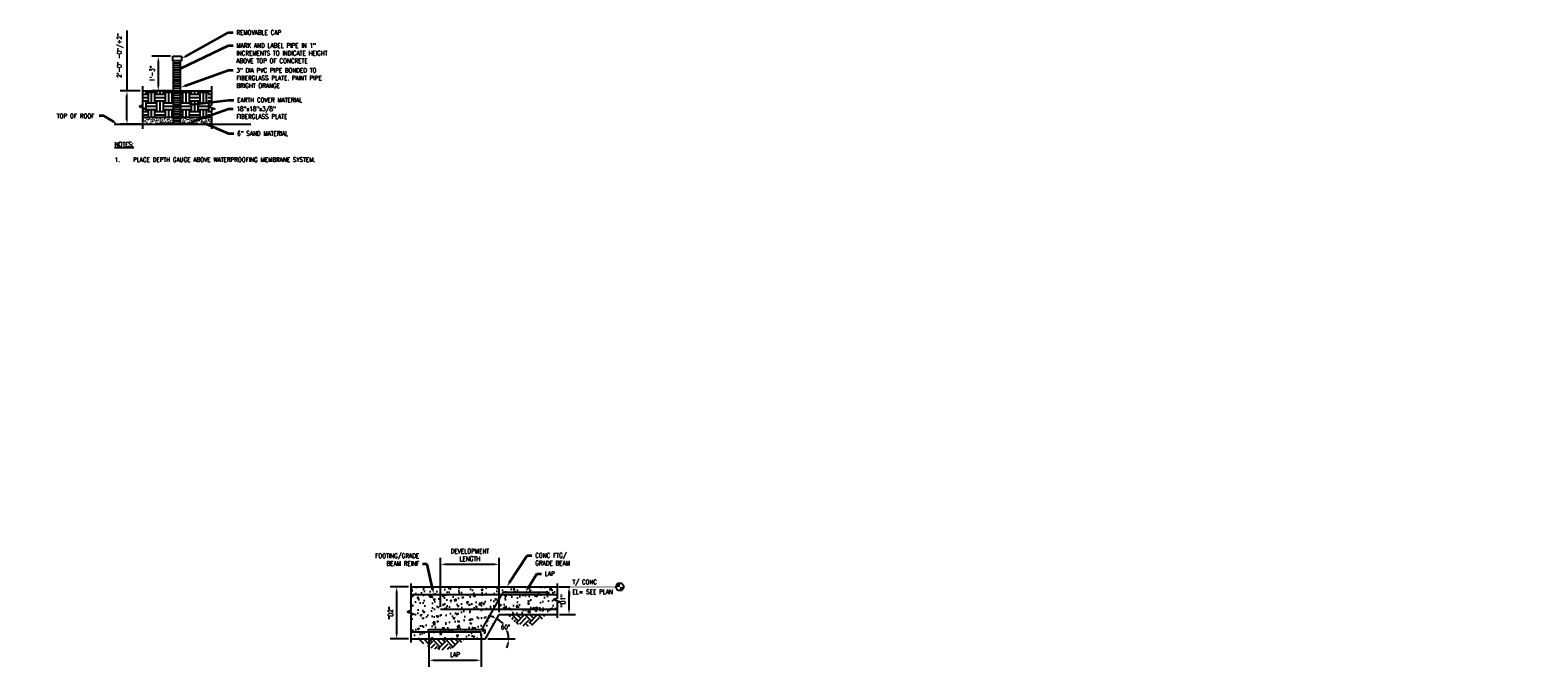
# Model space of a CAD drawing. Header units: inches. Extents: x -319 to 839, y 50 to 327.
# Tile 5 of 5: x 184 to 839, y 50 to 327. Entities that reach past the tile are written whole.
import ezdxf
from ezdxf import colors
from ezdxf.entities.mleader import LeaderData, LeaderLine
from ezdxf.math import Vec2, Vec3

# ---------------------------------------------------------------- set-up
doc = ezdxf.new("R2010")
doc.units = ezdxf.units.IN
doc.header["$MEASUREMENT"] = 0
for name, color, linetype in [('A-DETL', 3, 'Continuous'), ('A-DETL-GENF', 3, 'Continuous'), ('A-DETL-MEDM', 3, 'Continuous'), ('A-DETL-THIN', 1, 'Continuous'), ('A-DETL-WIDE', 5, 'Continuous'), ('S-ANNO-DIMS', 1, 'Continuous')]:
    doc.layers.add(name, color=color, linetype=linetype)
doc.layers.add('A-WALL-PATT', color=9, linetype='Continuous', lineweight=18, true_color=0x808080)
doc.layers.add('S-ANNO-NOTE', color=2, linetype='Continuous', lineweight=35)
doc.layers.add('S-ANNO-SYMB', color=2, linetype='Continuous', lineweight=25)
doc.styles.add('Annotative', font='romans.shx', dxfattribs={"width": 0.8, "height": 0.125})
doc.dimstyles.new('Annotative', dxfattribs={"dimscale": 0, "dimtxt": 0.125, "dimasz": 0.125, "dimexe": 0.179688, "dimexo": 0.0625, "dimgap": 0.09, "dimtad": 1, "dimdec": 3, "dimzin": 3, "dimdsep": 46, "dimlunit": 4, "dimtxsty": 'Annotative', "dimcen": 0.09, "dimclrt": 2, "dimazin": 2, "dimtfac": 1, "dimtdec": 3, "dimtmove": 1, "dimatfit": 3, "dimfxl": 1, "dimtfill": 1, "dimfrac": 2, "dimtolj": 1, "dimtzin": 0, "dimarcsym": 0})
pattern_1 = [(315, (-229.3755, 0), (5.656854, 0), [4, -4]), (315, (-228.3145, 1.061), (5.656854, 0), [4, -4]), (315, (-227.2535, 2.122), (5.656854, 0), [4, -4]), (45, (-226.5465, 2.122), (0, 5.656854), [4, -4]), (45, (-225.4855, 1.061), (0, 5.656854), [4, -4]), (45, (-224.4255, 0), (0, 5.656854), [4, -4])]

# ---------------------------------------------------------------- blocks, each defined once
blk = doc.blocks.new('*D8')
at = {"layer": 'Defpoints', "color": 0, "transparency": 16777216}
for p in [(362.3, 75.49), (387.85, 73.15)]:
    blk.add_point(p, dxfattribs=at)
at = {"layer": 'S-ANNO-DIMS', "color": 0, "lineweight": -2, "transparency": 16777216}
for p, q in [((362.3, 76.49), (362.3, 97.8)), ((364.3, 94.93), (385.85, 94.93)), ((387.85, 74.15), (387.85, 97.8))]:
    blk.add_line(p, q, dxfattribs=at)
at = {"layer": 'S-ANNO-DIMS', "color": 0, "transparency": 16777216}
for points in [[(364.3, 95.26), (364.3, 94.59), (362.3, 94.93)], [(385.85, 95.26), (385.85, 94.59), (387.85, 94.93)]]:
    blk.add_solid(points, dxfattribs=at)
at = {"layer": 'S-ANNO-DIMS', "color": 2, "lineweight": -3, "transparency": 16777216, "insert": (375.08, 99.03), "char_height": 2, "attachment_point": 5, "style": 'Annotative', "bg_fill": 3, "box_fill_scale": 1.25, "bg_fill_color": 256, "bg_fill_true_color": 13158600, "bg_fill_transparency": 0}
blk.add_mtext('\\A1;DEVELOPMENT\\PLENGTH', dxfattribs=at)
at = {"layer": 'Defpoints', "color": 0, "transparency": 16777216}
blk.add_point((387.85, 94.93), dxfattribs=at)
blk = doc.blocks.new('*D9')
at = {"layer": 'S-ANNO-DIMS', "color": 0, "lineweight": -2, "transparency": 16777216}
for p, q in [((418.14, 75.15), (418.14, 83.15)), ((413.99, 73.15), (421.01, 73.15))]:
    blk.add_line(p, q, dxfattribs=at)
at = {"layer": 'S-ANNO-DIMS', "color": 0, "transparency": 16777216}
for points in [[(417.81, 83.15), (418.47, 83.15), (418.14, 85.15)], [(417.81, 75.15), (418.47, 75.15), (418.14, 73.15)]]:
    blk.add_solid(points, dxfattribs=at)
at = {"layer": 'S-ANNO-DIMS', "color": 2, "lineweight": -3, "transparency": 16777216, "insert": (415.51, 79.15), "char_height": 2, "attachment_point": 5, "rotation": 90, "style": 'Annotative', "bg_fill": 3, "box_fill_scale": 1.25, "bg_fill_color": 256, "bg_fill_true_color": 13158600, "bg_fill_transparency": 0}
blk.add_mtext('\\A1;"D1"', dxfattribs=at)
at = {"layer": 'Defpoints', "color": 0, "transparency": 16777216}
for p in [(412.99, 85.15), (418.14, 85.15), (412.99, 73.15)]:
    blk.add_point(p, dxfattribs=at)
blk = doc.blocks.new('*D10')
at = {"layer": 'Defpoints', "color": 0, "transparency": 16777216}
for p in [(357.27, 66.6), (379.97, 65.55), (379.97, 53.27)]:
    blk.add_point(p, dxfattribs=at)
at = {"layer": 'S-ANNO-DIMS', "color": 0, "lineweight": -2, "transparency": 16777216}
for p, q in [((357.27, 65.6), (357.27, 50.4)), ((379.97, 64.55), (379.97, 50.4)), ((359.27, 53.27), (377.97, 53.27))]:
    blk.add_line(p, q, dxfattribs=at)
at = {"layer": 'S-ANNO-DIMS', "color": 0, "transparency": 16777216}
for points in [[(359.27, 53.61), (359.27, 52.94), (357.27, 53.27)], [(377.97, 53.61), (377.97, 52.94), (379.97, 53.27)]]:
    blk.add_solid(points, dxfattribs=at)
at = {"layer": 'S-ANNO-DIMS', "color": 2, "lineweight": -3, "transparency": 16777216, "insert": (368.62, 55.71), "char_height": 2, "attachment_point": 5, "style": 'Annotative', "bg_fill": 3, "box_fill_scale": 1.25, "bg_fill_color": 256, "bg_fill_true_color": 13158600, "bg_fill_transparency": 0}
blk.add_mtext('\\A1;LAP', dxfattribs=at)
blk = doc.blocks.new('*D11')
at = {"layer": 'Defpoints', "color": 0, "transparency": 16777216}
for p in [(343.31, 85.15), (349.4, 85.15), (349.4, 62.55)]:
    blk.add_point(p, dxfattribs=at)
at = {"layer": 'S-ANNO-DIMS', "color": 0, "lineweight": -2, "transparency": 16777216}
for p, q in [((348.4, 85.15), (340.44, 85.15)), ((343.31, 64.55), (343.31, 83.15)), ((348.4, 62.55), (340.44, 62.55))]:
    blk.add_line(p, q, dxfattribs=at)
at = {"layer": 'S-ANNO-DIMS', "color": 0, "transparency": 16777216}
for points in [[(342.98, 83.15), (343.65, 83.15), (343.31, 85.15)], [(342.98, 64.55), (343.65, 64.55), (343.31, 62.55)]]:
    blk.add_solid(points, dxfattribs=at)
at = {"layer": 'S-ANNO-DIMS', "color": 2, "lineweight": -3, "transparency": 16777216, "insert": (340.68, 73.85), "char_height": 2, "attachment_point": 5, "rotation": 90, "style": 'Annotative', "bg_fill": 3, "box_fill_scale": 1.25, "bg_fill_color": 256, "bg_fill_true_color": 13158600, "bg_fill_transparency": 0}
blk.add_mtext('\\A1;"D2"', dxfattribs=at)
blk = doc.blocks.new('*D18')
at = {"layer": 'Defpoints', "color": 0, "transparency": 16777216}
for p in [(387.85, 73.15), (349.4, 62.55), (381.82, 62.55), (381.82, 62.55)]:
    blk.add_point(p, dxfattribs=at)
at = {"layer": 'S-ANNO-DIMS', "color": 0, "lineweight": -2, "transparency": 16777216}
blk.add_line((382.82, 62.55), (394.76, 62.55), dxfattribs=at)
for start, end in [(71.77261, 83.17856), (0, 60.36666), (337.1881, 348.59405)]:
    blk.add_arc((381.82, 62.55), 10.06, start, end, dxfattribs=at)
at = {"layer": 'S-ANNO-DIMS', "color": 0, "transparency": 16777216}
for points in [[(385.11, 72.41), (384.84, 71.8), (386.8, 71.29)], [(391.36, 60.59), (392.02, 60.52), (391.89, 62.55)]]:
    blk.add_solid(points, dxfattribs=at)
at = {"layer": 'S-ANNO-DIMS', "color": 2, "lineweight": -3, "transparency": 16777216, "insert": (390.52, 67.61), "char_height": 2, "attachment_point": 5, "style": 'Annotative', "bg_fill": 3, "box_fill_scale": 1.25, "bg_fill_color": 256, "bg_fill_true_color": 13158600, "bg_fill_transparency": 0}
blk.add_mtext('\\A1;60°', dxfattribs=at)
at = {"layer": 'Defpoints', "color": 0, "transparency": 16777216}
blk.add_point((391.27, 66.01), dxfattribs=at)
blk = doc.blocks.new('*D19')
at = {"layer": 'Defpoints', "color": 0, "transparency": 16777216}
for p in [(246.11, 315.54), (239.83, 300.54), (246.49, 300.54)]:
    blk.add_point(p, dxfattribs=at)
at = {"layer": 'S-ANNO-DIMS', "color": 0, "lineweight": -2, "transparency": 16777216}
for p, q in [((245.11, 315.54), (236.95, 315.54)), ((239.83, 313.54), (239.83, 302.54)), ((245.49, 300.54), (236.95, 300.54))]:
    blk.add_line(p, q, dxfattribs=at)
at = {"layer": 'S-ANNO-DIMS', "color": 0, "transparency": 16777216}
for points in [[(239.49, 313.54), (240.16, 313.54), (239.83, 315.54)], [(239.49, 302.54), (240.16, 302.54), (239.83, 300.54)]]:
    blk.add_solid(points, dxfattribs=at)
at = {"layer": 'S-ANNO-DIMS', "color": 2, "lineweight": -3, "transparency": 16777216, "insert": (237.2, 308.04), "char_height": 2, "attachment_point": 5, "rotation": 90, "style": 'Annotative', "bg_fill": 3, "box_fill_scale": 1.25, "bg_fill_color": 256, "bg_fill_true_color": 13158600, "bg_fill_transparency": 0}
blk.add_mtext('\\A1;1\'-3"', dxfattribs=at)
blk = doc.blocks.new('*D20')
at = {"layer": 'Defpoints', "color": 0, "transparency": 16777216}
for p in [(226.2, 300.54), (232.99, 300.54), (232.99, 286.01)]:
    blk.add_point(p, dxfattribs=at)
at = {"layer": 'S-ANNO-DIMS', "color": 0, "lineweight": -2, "transparency": 16777216}
for p, q in [((226.2, 326.79), (226.2, 300.54)), ((231.99, 300.54), (223.32, 300.54)), ((226.2, 288.01), (226.2, 298.54)), ((231.99, 286.01), (223.32, 286.01))]:
    blk.add_line(p, q, dxfattribs=at)
at = {"layer": 'S-ANNO-DIMS', "color": 0, "transparency": 16777216}
for points in [[(225.86, 298.54), (226.53, 298.54), (226.2, 300.54)], [(225.86, 288.01), (226.53, 288.01), (226.2, 286.01)]]:
    blk.add_solid(points, dxfattribs=at)
at = {"layer": 'S-ANNO-DIMS', "color": 2, "lineweight": -3, "transparency": 16777216, "insert": (223.23, 315.9), "char_height": 2, "attachment_point": 5, "rotation": 90, "style": 'Annotative', "bg_fill": 3, "box_fill_scale": 1.25, "bg_fill_color": 256, "bg_fill_true_color": 13158600, "bg_fill_transparency": 0}
blk.add_mtext('\\A1;2\'-0" -0"/+2"', dxfattribs=at)
blk = doc.blocks.new('Level Circle AEC')
at = {"layer": 'S-ANNO-SYMB', "lineweight": -3}
h = blk.add_hatch(color=256, dxfattribs=at)
edge = h.paths.add_edge_path()
edge.add_line((373.7, 0), (367.7, 0))
edge.add_arc((373.7, 0), 6, 90, 180, ccw=False)
edge.add_line((373.7, 6), (373.7, 0))
h = blk.add_hatch(color=256, dxfattribs=at)
edge = h.paths.add_edge_path()
edge.add_line((373.7, -6), (373.7, 0))
edge.add_line((373.7, 0), (379.7, 0))
edge.add_arc((373.7, 0), 6, 270, 360, ccw=False)
blk.add_circle((373.7, 0), 6, dxfattribs=at)
blk = doc.blocks.new('032100_ReinforcementBar-Section - _ 5-702368-CONSTRUCTION JOINT DETAIL')
at = {"layer": 'A-DETL-GENF'}
blk.add_hatch(color=256, dxfattribs=at).paths.add_polyline_path([(-0.07, -0.3), (0.07, -0.3), (0.19, -0.24), (0.28, -0.14), (0.31, 0), (0.28, 0.14), (0.19, 0.24), (0.07, 0.3), (-0.07, 0.3), (-0.19, 0.24), (-0.28, 0.14), (-0.31, 0), (-0.28, -0.14), (-0.19, -0.24)])
for start, end in [(360, 180), (180, 360)]:
    blk.add_arc((0, 0), 0.313, start, end, dxfattribs=at)

msp = doc.modelspace()

# ---------------------------------------------------------------- hatches: boundary and pattern name
at = {"layer": 'A-WALL-PATT', "lineweight": -3}
h = msp.add_hatch(dxfattribs=at)
h.set_pattern_fill('EARTH', color=8, scale=15, style=0)
h.set_pattern_definition([(0, (-12.4744, 0), (3.75, 3.75), [3.75, -3.75]), (0, (-12.4744, 1.4062), (3.75, 3.75), [3.75, -3.75]), (0, (-12.4744, 2.8125), (3.75, 3.75), [3.75, -3.75]), (90, (-12.0057, 3.2812), (-3.75, 3.75), [3.75, -3.75]), (90, (-10.5994, 3.2812), (-3.75, 3.75), [3.75, -3.75]), (90, (-9.193, 3.2812), (-3.75, 3.75), [3.75, -3.75])])
h.paths.add_polyline_path([(249.4868, 300.5414), (249.4868, 289.0119), (262.9868, 289.0119), (262.9868, 292.2766), (264.3605, 292.7766), (261.613, 293.7766), (262.9868, 294.2766), (262.9868, 300.5414)])
h.paths.add_polyline_path([(246.4868, 289.0119), (246.4868, 300.5414), (232.9868, 300.5414), (232.9868, 294.2766), (231.613, 293.7766), (234.3605, 292.7766), (232.9868, 292.2766), (232.9868, 289.0119)])
h = msp.add_hatch(dxfattribs=at)
h.set_pattern_fill('FP_2', color=8, style=0, pattern_type=2)
h.set_pattern_definition([(0, (129.6847, 0), (2.56, 0.64), [0.2112, -1.709, 0.2112, -1.709, -10.24]), (0, (129.6847, 0), (2.56, 0.64), [-3.84, 0.2112, -3.629, 0.2112, -1.709, -4.48]), (0, (129.6847, 0), (2.56, 0.64), [-9.6, 0.2112, -1.069, 0.2112, -2.989]), (120, (130.6447, 0.32), (-1.8342563, 1.897025), [0.2112, -1.709, 0.2112, -1.709, -10.24]), (120, (130.6447, 0.32), (-1.8342563, 1.897025), [-3.84, 0.2112, -3.629, 0.2112, -1.709, -4.48]), (120, (130.6447, 0.32), (-1.8342563, 1.897025), [-9.6, 0.2112, -1.069, 0.2112, -2.989]), (240, (130.9647, 1.6), (-0.7257437, -2.537025), [0.2112, -1.709, 0.2112, -1.709, -10.24]), (240, (130.9647, 1.6), (-0.7257437, -2.537025), [-3.84, 0.2112, -3.629, 0.2112, -1.709, -4.48]), (240, (130.9647, 1.6), (-0.7257437, -2.537025), [-9.6, 0.2112, -1.069, 0.2112, -2.989])])
h.paths.add_polyline_path([(252.4251, 286.3869), (253.8176, 287.8607), (254.2203, 287.3294)])
h.paths.add_polyline_path([(256.9868, 286.0119), (262.9868, 286.0119), (262.9868, 289.0119), (249.4868, 289.0119), (249.4868, 286.3869), (256.9868, 286.3869)])
h.paths.add_polyline_path([(232.9868, 286.0119), (238.9868, 286.0119), (238.9868, 286.3869), (246.4868, 286.3869), (246.4868, 289.0119), (232.9868, 289.0119)])
h = msp.add_hatch(dxfattribs=at)
h.set_pattern_fill('AR-CONC', color=256)
h.paths.add_polyline_path([(412.9898, 85.1487), (349.3975, 85.1487), (349.3975, 81.8471), (412.9898, 81.8471)])
h.paths.add_polyline_path([(414.3635, 78.6487), (411.616, 79.6487), (412.9898, 80.1487), (412.9898, 81.8471), (349.3975, 81.8471), (349.3975, 74.8473), (348.0238, 74.3473), (350.7712, 73.3473), (349.3975, 72.8473), (349.3975, 62.5459), (381.8231, 62.5459), (387.8544, 73.1487), (412.9898, 73.1487), (412.9898, 78.1487)])
h = msp.add_hatch(dxfattribs=at)
h.set_pattern_fill('FP_1', color=8, style=0, pattern_type=2)
h.set_pattern_definition(pattern_1)
h.paths.add_polyline_path([(399.8539, 68.0893), (400.8487, 68.1462), (401.8309, 68.3138), (402.7877, 68.5921), (403.7074, 68.9756), (404.5774, 69.4612), (405.3877, 70.0411), (406.1268, 70.7094), (406.7865, 71.4561), (407.3537, 72.2677), (407.8326, 73.1487), (391.8752, 73.1487), (392.3542, 72.2677), (392.9213, 71.4561), (393.5811, 70.7094), (394.3201, 70.0411), (395.1304, 69.4612), (396.0005, 68.9756), (396.9201, 68.5921), (397.8769, 68.3138), (398.8591, 68.1462)])
h = msp.add_hatch(dxfattribs=at)
h.set_pattern_fill('FP_1', color=8, style=0, pattern_type=2)
h.set_pattern_definition(pattern_1)
h.paths.add_polyline_path([(362.9059, 57.8325), (364.1727, 57.8941), (365.4274, 58.0802), (366.658, 58.3871), (367.8525, 58.8136), (369, 59.3541), (370.0886, 60.0049), (371.109, 60.7583), (372.046, 61.6042), (372.9046, 62.5459), (352.9072, 62.5459), (353.7657, 61.6042), (354.7027, 60.7583), (355.7231, 60.0049), (356.8118, 59.3541), (357.9592, 58.8136), (359.1537, 58.3871), (360.3843, 58.0802), (361.639, 57.8941)])

# ---------------------------------------------------------------- linework, layer by layer
at = {"layer": 'A-DETL', "lineweight": -3}
for p, q in [((349.3975, 81.8471), (413.0383, 81.8471)), ((380.6071, 67.107), (389.2343, 82.2731)), ((390.1035, 82.7786), (408.2995, 82.7786)), ((362.3003, 75.494), (412.9898, 75.494)), ((349.3975, 65.5459), (379.969, 65.5459)), ((357.2692, 66.6014), (379.7378, 66.6014))]:
    msp.add_line(p, q, dxfattribs=at)
for centre, start, end in [((390.1035, 81.7786), 90, 150.3666589), ((379.7378, 67.6014), 270, 330.3666589)]:
    msp.add_arc(centre, 1, start, end, dxfattribs=at)
at = {"layer": 'A-DETL-MEDM', "lineweight": -3}
for p, q in [((246.1118, 313.5414), (246.1118, 315.5414)), ((246.1118, 315.5414), (249.8618, 315.5414)), ((249.8618, 315.5414), (249.8618, 313.5414)), ((249.8618, 313.5414), (246.1118, 313.5414)), ((246.4868, 286.3869), (246.4868, 313.5414)), ((249.4868, 312.5414), (246.4868, 312.5414)), ((249.4868, 311.5414), (246.4868, 311.5414)), ((249.4868, 310.5414), (246.4868, 310.5414)), ((249.4868, 309.5414), (246.4868, 309.5414)), ((249.4868, 308.5414), (246.4868, 308.5414)), ((249.4868, 286.3869), (249.4868, 313.5414)), ((249.4868, 307.5414), (246.4868, 307.5414)), ((249.4868, 306.5414), (246.4868, 306.5414)), ((249.4868, 305.5414), (246.4868, 305.5414)), ((249.4868, 304.5414), (246.4868, 304.5414)), ((249.4868, 303.5414), (246.4868, 303.5414)), ((249.4868, 302.5414), (246.4868, 302.5414)), ((249.4868, 301.5414), (246.4868, 301.5414)), ((232.9868, 300.5414), (262.9868, 300.5414)), ((249.4868, 299.5414), (246.4868, 299.5414)), ((249.4868, 298.5414), (246.4868, 298.5414)), ((249.4868, 296.3869), (246.4868, 296.3869)), ((249.4868, 295.3869), (246.4868, 295.3869)), ((246.4868, 289.0119), (232.9868, 289.0119)), ((249.4868, 294.3869), (246.4868, 294.3869)), ((249.4868, 293.3869), (246.4868, 293.3869)), ((249.4868, 292.3869), (246.4868, 292.3869)), ((249.4868, 291.3869), (246.4868, 291.3869)), ((249.4868, 290.3869), (246.4868, 290.3869)), ((249.4868, 289.3869), (246.4868, 289.3869)), ((262.9868, 289.0119), (246.4868, 289.0119)), ((249.4868, 288.3869), (246.4868, 288.3869)), ((220.7001, 286.0119), (279.9418, 286.0119)), ((238.9868, 286.3869), (256.9868, 286.3869)), ((249.4868, 287.3869), (246.4868, 287.3869)), ((249.4868, 286.3869), (246.4868, 286.3869))]:
    msp.add_line(p, q, dxfattribs=at)
at = {"layer": 'A-DETL-THIN', "lineweight": -3}
for p, q in [((232.9868, 289.0119), (232.9868, 286.0119)), ((232.9868, 286.0119), (238.9868, 286.0119)), ((238.9868, 286.0119), (238.9868, 286.3869)), ((256.9868, 286.3869), (256.9868, 286.0119)), ((256.9868, 286.0119), (262.9868, 286.0119))]:
    msp.add_line(p, q, dxfattribs=at)
msp.add_lwpolyline([(262.9868, 302.5414), (262.9868, 294.2766), (261.613, 293.7766), (264.3605, 292.7766), (262.9868, 292.2766), (262.9868, 284.0119)], dxfattribs=at)
at = {"layer": 'A-DETL-WIDE', "lineweight": -3}
for p, q in [((349.3975, 85.1487), (412.9898, 85.1487)), ((381.8231, 62.5459), (387.8544, 73.1487)), ((387.8544, 73.1487), (412.9898, 73.1487)), ((349.3975, 62.5459), (381.8231, 62.5459))]:
    msp.add_line(p, q, dxfattribs=at)
at = {"layer": 'S-ANNO-SYMB', "lineweight": -3}
msp.add_line((413.7087, 85.1487), (438.5646, 85.1487), dxfattribs=at)

# ---------------------------------------------------------------- block references
at = {"layer": 'A-DETL-GENF', "lineweight": -3}
msp.add_blockref('032100_ReinforcementBar-Section - _ 5-702368-CONSTRUCTION JOINT DETAIL', (404.1012, 81.3881), dxfattribs=at)
at = {"layer": 'A-DETL-GENF', "lineweight": -3, "xscale": -1, "rotation": 180}
msp.add_blockref('032100_ReinforcementBar-Section - _ 5-702368-CONSTRUCTION JOINT DETAIL', (404.1012, 75.953), dxfattribs=at)

# ---------------------------------------------------------------- texts
at = {"layer": 'S-ANNO-NOTE', "lineweight": -3, "insert": (220.8271, 278.3304), "char_height": 2, "width": 89.068251, "attachment_point": 1, "style": 'Annotative'}
msp.add_mtext('{\\LNOTES:\\P\\P\\pxi-2,l2;}1.^IPLACE DEPTH GAUGE ABOVE WATERPROOFING MEMBRANE SYSTEM.', dxfattribs=at)
at = {"layer": 'S-ANNO-NOTE', "lineweight": -3, "char_height": 2, "attachment_point": 5, "line_spacing_factor": 0.981704, "style": 'Annotative', "bg_fill": 2}
for s, insert, width in [('\\pxqc,t3.2,6.4,9.6,12.8,16,19.2,22.4,25.6,28.8,32,35.2,38.4,41.6,44.8,48,51.2,54.4,57.6,60.8,64,67.2,70.4,73.6,76.8,80,83.2,86.4,89.6,92.8,96,99.2,102.4;{\\LKEYED CONSTRUCTION JOINT (KCJ)}', (75.8951, 225.4204), 750.923389), ('\\pxqc,t3.2,6.4,9.6,12.8,16,19.2,22.4,25.6,28.8,32,35.2,38.4,41.6,44.8,48,51.2,54.4,57.6,60.8,64,67.2,70.4,73.6,76.8,80,83.2,86.4,89.6,92.8,96,99.2,102.4;{\\LROUGHENED CONSTRUCTION JOINT (CJ)}', (75.8976, 185.0851), 788.058306)]:
    msp.add_mtext(s, dxfattribs=dict(at, insert=insert, width=width))

# ---------------------------------------------------------------- leaders
at = {"layer": 'S-ANNO-NOTE', "lineweight": -3}
ml = msp.add_multileader_mtext('Standard', dxfattribs=at)
ml.set_content('REMOVABLE CAP', color=256, style='Annotative')
ml.set_leader_properties(color=1, linetype='ByLayer', lineweight=-1)
ml.build(insert=Vec2(0, 0))
ml.multileader.update_dxf_attribs({"text_right_attachment_type": 3, "dogleg_length": 0.125, "arrow_head_size": 2, "scale": 16})
ctx = ml.context
ctx.base_point, ctx.scale, ctx.char_height, ctx.arrow_head_size, ctx.landing_gap_size, ctx.plane_origin = Vec3(272.2919, 325.8718), 16, 2, 2, 1.44, Vec3(257.7744, 321.8748)
ctx.right_attachment = 3
notes = []
notes.append((ctx, [(0, (1, 1, 0), (270.2919, 325.8718), (1, 0), 2, [(0, [(249.8618, 314.5414)], 0, [])])]))
ctx.mtext.insert, ctx.mtext.flow_direction = Vec3(273.7319, 326.8718), 5
ml = msp.add_multileader_mtext('Standard', dxfattribs=at)
ml.set_content('EARTH COVER MATERIAL', color=256, style='Annotative')
ml.set_leader_properties(color=1, linetype='ByLayer', lineweight=-1)
ml.build(insert=Vec2(0, 0))
ml.multileader.update_dxf_attribs({"text_right_attachment_type": 3, "dogleg_length": 0.36, "arrow_head_size": 2, "scale": 16})
ctx = ml.context
ctx.base_point, ctx.scale, ctx.char_height, ctx.arrow_head_size, ctx.landing_gap_size, ctx.plane_origin = Vec3(272.6204, 296.5625), 16, 2, 2, 1.44, Vec3(266.3476, 296.5625)
ctx.right_attachment = 3
notes.append((ctx, [(0, (1, 1, 0), (270.2919, 296.5625), (1, 0), 2.3285, [(0, [(252.4128, 294.4071)], 0, [])])]))
ctx.mtext.insert, ctx.mtext.flow_direction = Vec3(274.0604, 297.5625), 5
ml = msp.add_multileader_mtext('Standard', dxfattribs=at)
ml.set_content('18"x18"x3/8"\\PFIBERGLASS PLATE', color=256, style='Annotative')
ml.set_leader_properties(color=1, linetype='ByLayer', lineweight=-1)
ml.build(insert=Vec2(0, 0))
ml.multileader.update_dxf_attribs({"text_right_attachment_type": 3, "dogleg_length": 0.125, "arrow_head_size": 2, "scale": 16})
ctx = ml.context
ctx.base_point, ctx.scale, ctx.char_height, ctx.arrow_head_size, ctx.landing_gap_size, ctx.plane_origin = Vec3(272.2919, 292.719), 16, 2, 2, 1.44, Vec3(257.7744, 293.2673)
ctx.right_attachment = 3
notes.append((ctx, [(0, (1, 1, 0), (270.2919, 292.719), (1, 0), 2, [(0, [(252.4251, 286.3869)], 0, [])])]))
ctx.mtext.insert, ctx.mtext.flow_direction = Vec3(273.7319, 293.719), 5
ml = msp.add_multileader_mtext('Standard', dxfattribs=at)
ml.set_content('6" SAND MATERIAL', color=256, style='Annotative')
ml.set_leader_properties(color=1, linetype='ByLayer', lineweight=-1)
ml.build(insert=Vec2(0, 0))
ml.multileader.update_dxf_attribs({"text_right_attachment_type": 3, "dogleg_length": 0.36, "arrow_head_size": 2, "scale": 16})
ctx = ml.context
ctx.base_point, ctx.scale, ctx.char_height, ctx.arrow_head_size, ctx.landing_gap_size, ctx.plane_origin = Vec3(272.6204, 282.0602), 16, 2, 2, 1.44, Vec3(266.3476, 281.8763)
ctx.right_attachment = 3
notes.append((ctx, [(0, (1, 1, 0), (270.2919, 282.0602), (1, 0), 2.3285, [(0, [(258.1085, 287.3612)], 0, [])])]))
ctx.mtext.insert, ctx.mtext.flow_direction = Vec3(274.0604, 283.0602), 5
for ctx, leaders in notes:
    for number, flags, end, landing, length, lines in leaders:
        leader = LeaderData()
        leader.index, (leader.has_last_leader_line, leader.has_dogleg_vector, leader.attachment_direction) = number, flags
        leader.last_leader_point, leader.dogleg_vector, leader.dogleg_length = Vec3(end), Vec3(landing), length
        for number, points, colour, breaks in lines:
            line = LeaderLine()
            line.index, line.vertices, line.color, line.breaks = number, Vec3.list(points), colors.encode_raw_color(colour), breaks
            leader.lines.append(line)
        ctx.leaders.append(leader)

# ---------------------------------------------------------------- next in the draw order: texts
at = {"layer": 'S-ANNO-NOTE', "lineweight": -3, "insert": (419.6212, 88.2486), "char_height": 2, "width": 250.114016, "attachment_point": 1, "line_spacing_factor": 0.981704, "style": 'Annotative', "bg_fill": 2}
msp.add_mtext('\\pxt3.2,6.4,9.6,12.8,16,19.2,22.4,25.6,28.8,32,35.2,38.4,41.6,44.8,48,51.2,54.4,57.6,60.8,64,67.2,70.4,73.6,76.8,80,83.2,86.4,89.6,92.8,96,99.2,102.4;{T/ CONC}', dxfattribs=at)

# ---------------------------------------------------------------- next in the draw order: dimensions: what is measured, and where the dimension line sits
at = {"layer": 'S-ANNO-DIMS', "lineweight": -3}
dim = msp.add_linear_dim(base=(239.8282, 300.5414), p1=(246.1118, 315.5414), p2=(246.4868, 300.5414), angle=90, dimstyle='Annotative', override={"dimpost": '\\X'}, dxfattribs=at)
dim.commit()
dim.dimension.update_dxf_attribs({"geometry": '*D19', "text_midpoint": (237.1977, 308.0414)})
for base, p1, p2, text, picture, middle in [((387.8544, 94.9267), (362.3003, 75.494), (387.8544, 73.1487), 'DEVELOPMENT\\PLENGTH', '*D8', (375.0774, 99.0334)), ((379.969, 53.2723), (357.2692, 66.6014), (379.969, 65.5459), 'LAP', '*D10', (368.6191, 55.7123))]:
    dim = msp.add_linear_dim(base=base, p1=p1, p2=p2, text=text, dimstyle='Annotative', override={"dimpost": '\\X'}, dxfattribs=at)
    dim.commit()
    dim.dimension.update_dxf_attribs({"geometry": picture, "text_midpoint": middle})
dim = msp.add_linear_dim(base=(343.3141, 85.1487), p1=(349.3975, 62.5459), p2=(349.3975, 85.1487), angle=90, text='"D2"', dimstyle='Annotative', override={"dimpost": '\\X'}, dxfattribs=at)
dim.commit()
dim.dimension.update_dxf_attribs({"geometry": '*D11', "text_midpoint": (340.6837, 73.8473)})

# ---------------------------------------------------------------- next in the draw order: leaders
at = {"layer": 'S-ANNO-NOTE', "lineweight": -3}
ml = msp.add_multileader_mtext('Standard', dxfattribs=at)
ml.set_content('SOIL WHERE APPLICABLE', color=256, style='Annotative')
ml.set_leader_properties(color=1, linetype='ByLayer', lineweight=-1)
ml.build(insert=Vec2(0, 0))
ml.multileader.update_dxf_attribs({"text_right_attachment_type": 3, "dogleg_length": 0.125, "arrow_head_size": 2, "scale": 16})
ctx = ml.context
ctx.base_point, ctx.scale, ctx.char_height, ctx.arrow_head_size, ctx.landing_gap_size, ctx.plane_origin = Vec3(109.2365, 231.1655), 16, 2, 2, 1.44, Vec3(95.443, 231.4069)
ctx.right_attachment = 3
notes = []
notes.append((ctx, [(0, (1, 1, 0), (107.2365, 231.1655), (1, 0), 2, [(1, [(102.6902, 238.0203)], 0, [])])]))
ctx.mtext.insert, ctx.mtext.width, ctx.mtext.flow_direction = Vec3(110.6765, 232.1655), 14.748482, 5
for ctx, leaders in notes:
    for number, flags, end, landing, length, lines in leaders:
        leader = LeaderData()
        leader.index, (leader.has_last_leader_line, leader.has_dogleg_vector, leader.attachment_direction) = number, flags
        leader.last_leader_point, leader.dogleg_vector, leader.dogleg_length = Vec3(end), Vec3(landing), length
        for number, points, colour, breaks in lines:
            line = LeaderLine()
            line.index, line.vertices, line.color, line.breaks = number, Vec3.list(points), colors.encode_raw_color(colour), breaks
            leader.lines.append(line)
        ctx.leaders.append(leader)

# ---------------------------------------------------------------- next in the draw order: linework, layer by layer
at = {"layer": 'A-DETL-MEDM', "lineweight": -3}
msp.add_line((249.4868, 297.3869), (246.4868, 297.3869), dxfattribs=at)

# ---------------------------------------------------------------- next in the draw order: block references
at = {"layer": 'A-DETL-GENF', "lineweight": -3}
for p in [(350.1012, 81.3881), (363.6012, 81.3881), (377.1012, 81.3881), (390.6012, 81.3881)]:
    msp.add_blockref('032100_ReinforcementBar-Section - _ 5-702368-CONSTRUCTION JOINT DETAIL', p, dxfattribs=at)

# ---------------------------------------------------------------- next in the draw order: texts
at = {"layer": 'S-ANNO-NOTE', "lineweight": -3, "insert": (419.6212, 83.9735), "char_height": 2, "width": 418.146772, "attachment_point": 1, "line_spacing_factor": 0.981704, "style": 'Annotative', "bg_fill": 2}
msp.add_mtext('\\pxt3.2,6.4,9.6,12.8,16,19.2,22.4,25.6,28.8,32,35.2,38.4,41.6,44.8,48,51.2,54.4,57.6,60.8,64,67.2,70.4,73.6,76.8,80,83.2,86.4,89.6,92.8,96,99.2,102.4;{EL= SEE PLAN}', dxfattribs=at)

# ---------------------------------------------------------------- next in the draw order: dimensions: what is measured, and where the dimension line sits
at = {"layer": 'S-ANNO-DIMS', "lineweight": -3}
dim = msp.add_linear_dim(base=(226.1952, 300.5414), p1=(232.9868, 286.0119), p2=(232.9868, 300.5414), angle=90, text='2\'-0" -0"/+2"', dimstyle='Annotative', override={"dimpost": '\\X'}, dxfattribs=at)
dim.commit()
dim.dimension.update_dxf_attribs({"geometry": '*D20', "text_midpoint": (226.1952, 315.9042), "dimtype": 160})
dim = msp.add_angular_dim_2l(base=(391.2721, 66.0079), line1=((381.8231, 62.5459), (387.8544, 73.1487)), line2=((349.3975, 62.5459), (381.8231, 62.5459)), text='60°', dimstyle='Annotative', override={"dimpost": '\\X'}, dxfattribs=at)
dim.commit()
dim.dimension.update_dxf_attribs({"geometry": '*D18', "text_midpoint": (390.522, 67.6054), "dimtype": 162})

# ---------------------------------------------------------------- next in the draw order: leaders
at = {"layer": 'S-ANNO-NOTE', "lineweight": -3}
ml = msp.add_multileader_mtext('Standard', dxfattribs=at)
ml.set_content('MARK AND LABEL PIPE IN 1" \\PINCREMENTS TO INDICATE HEIGHT\\PABOVE TOP OF CONCRETE', color=256, style='Annotative')
ml.set_leader_properties(color=1, linetype='ByLayer', lineweight=-1)
ml.build(insert=Vec2(0, 0))
ml.multileader.update_dxf_attribs({"text_right_attachment_type": 3, "dogleg_length": 0.125, "arrow_head_size": 2, "scale": 16})
ctx = ml.context
ctx.base_point, ctx.scale, ctx.char_height, ctx.arrow_head_size, ctx.landing_gap_size, ctx.plane_origin = Vec3(272.2919, 320.2369), 16, 2, 2, 1.44, Vec3(257.7744, 317.1019)
ctx.right_attachment = 3
notes = []
notes.append((ctx, [(0, (1, 1, 0), (270.2919, 320.2369), (1, 0), 2, [(0, [(247.9868, 309.5414)], 0, [])])]))
ctx.mtext.insert, ctx.mtext.flow_direction = Vec3(273.7319, 321.2369), 5
ml = msp.add_multileader_mtext('Standard', dxfattribs=at)
ml.set_content('3" DIA PVC PIPE BONDED TO \\PFIBERGLASS PLATE. PAINT PIPE \\PBRIGHT ORANGE', color=256, style='Annotative')
ml.set_leader_properties(color=1, linetype='ByLayer', lineweight=-1)
ml.build(insert=Vec2(0, 0))
ml.multileader.update_dxf_attribs({"text_right_attachment_type": 3, "dogleg_length": 0.125, "arrow_head_size": 2, "scale": 16})
ctx = ml.context
ctx.base_point, ctx.scale, ctx.char_height, ctx.arrow_head_size, ctx.landing_gap_size, ctx.plane_origin = Vec3(272.2919, 309.4568), 16, 2, 2, 1.44, Vec3(257.7744, 305.1329)
ctx.right_attachment = 3
notes.append((ctx, [(0, (1, 1, 0), (270.2919, 309.4568), (1, 0), 2, [(0, [(249.4868, 302.0039)], 0, [])])]))
ctx.mtext.insert, ctx.mtext.flow_direction = Vec3(273.7319, 310.4568), 5
ml = msp.add_multileader_mtext('Standard', dxfattribs=at)
ml.set_content('FOOTING/GRADE\\PBEAM REINF', color=256, style='Annotative')
ml.set_leader_properties(color=1, linetype='ByLayer', lineweight=-1)
ml.build(insert=Vec2(0, 0))
ml.multileader.update_dxf_attribs({"text_right_attachment_type": 3, "dogleg_length": 0.125, "arrow_head_size": 2, "scale": 16})
ctx = ml.context
ctx.base_point, ctx.scale, ctx.char_height, ctx.arrow_head_size, ctx.landing_gap_size, ctx.plane_origin = Vec3(332.9936, 98.641), 16, 2, 2, 1.44, Vec3(326.3957, 95.9828)
ctx.right_attachment, ctx.text_align_type = 3, 2
notes.append((ctx, [(1, (1, 1, 0), (356.5403, 94.9267), (-1, 0), 2, [(0, [(359.4624, 81.8471)], 0, [])])]))
ctx.mtext.insert, ctx.mtext.alignment, ctx.mtext.flow_direction = Vec3(353.1003, 99.641), 3, 5
for ctx, leaders in notes:
    for number, flags, end, landing, length, lines in leaders:
        leader = LeaderData()
        leader.index, (leader.has_last_leader_line, leader.has_dogleg_vector, leader.attachment_direction) = number, flags
        leader.last_leader_point, leader.dogleg_vector, leader.dogleg_length = Vec3(end), Vec3(landing), length
        for number, points, colour, breaks in lines:
            line = LeaderLine()
            line.index, line.vertices, line.color, line.breaks = number, Vec3.list(points), colors.encode_raw_color(colour), breaks
            leader.lines.append(line)
        ctx.leaders.append(leader)

# ---------------------------------------------------------------- next in the draw order: linework, layer by layer
at = {"layer": 'A-DETL-THIN', "lineweight": -3}
for points in [[(232.9868, 302.5414), (232.9868, 294.2766), (231.613, 293.7766), (234.3605, 292.7766), (232.9868, 292.2766), (232.9868, 284.0119)], [(349.3975, 86.6487), (349.3975, 74.8473), (348.0238, 74.3473), (350.7712, 73.3473), (349.3975, 72.8473), (349.3975, 61.0459)]]:
    msp.add_lwpolyline(points, dxfattribs=at)

# ---------------------------------------------------------------- next in the draw order: block references
at = {"layer": 'A-DETL-GENF', "lineweight": -3, "xscale": -1, "rotation": 180}
for p in [(390.6012, 75.953), (350.1012, 66.0627), (363.6012, 67.0605), (377.1012, 67.0605)]:
    msp.add_blockref('032100_ReinforcementBar-Section - _ 5-702368-CONSTRUCTION JOINT DETAIL', p, dxfattribs=at)
at = {"layer": 'S-ANNO-SYMB', "lineweight": -3, "xscale": 0.2749999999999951, "yscale": 0.2749999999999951, "zscale": 0.2749999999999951}
msp.add_blockref('Level Circle AEC', (337.4452, 85.1487), dxfattribs=at)

# ---------------------------------------------------------------- next in the draw order: dimensions: what is measured, and where the dimension line sits
at = {"layer": 'S-ANNO-DIMS', "lineweight": -3}
dim = msp.add_linear_dim(base=(418.1398, 85.1487), p1=(412.9898, 73.1487), p2=(412.9898, 85.1487), angle=90, text='"D1"', dimstyle='Annotative', override={"dimpost": '\\X', "dimse2": 1}, dxfattribs=at)
dim.commit()
dim.dimension.update_dxf_attribs({"geometry": '*D9', "text_midpoint": (415.5094, 79.1487)})

# ---------------------------------------------------------------- next in the draw order: leaders
at = {"layer": 'S-ANNO-NOTE', "lineweight": -3}
ml = msp.add_multileader_mtext('Standard', dxfattribs=at)
ml.set_content('TOP OF ROOF', color=256, style='Annotative')
ml.set_leader_properties(color=1, linetype='ByLayer', lineweight=-1)
ml.build(insert=Vec2(0, 0))
ml.multileader.update_dxf_attribs({"text_right_attachment_type": 3, "dogleg_length": 0.125, "arrow_head_size": 2, "scale": 16})
ctx = ml.context
ctx.base_point, ctx.scale, ctx.char_height, ctx.arrow_head_size, ctx.landing_gap_size, ctx.plane_origin = Vec3(194.3194, 289.623), 16, 2, 2, 1.44, Vec3(192.438, 292.845)
ctx.right_attachment = 3
notes = []
notes.append((ctx, [(1, (1, 1, 0), (216.1136, 289.623), (-1, 0), 2, [(0, [(222.2403, 286.0119)], 0, [])])]))
ctx.mtext.insert, ctx.mtext.width, ctx.mtext.flow_direction = Vec3(195.7594, 290.623), 19.95063, 5
for ctx, leaders in notes:
    for number, flags, end, landing, length, lines in leaders:
        leader = LeaderData()
        leader.index, (leader.has_last_leader_line, leader.has_dogleg_vector, leader.attachment_direction) = number, flags
        leader.last_leader_point, leader.dogleg_vector, leader.dogleg_length = Vec3(end), Vec3(landing), length
        for number, points, colour, breaks in lines:
            line = LeaderLine()
            line.index, line.vertices, line.color, line.breaks = number, Vec3.list(points), colors.encode_raw_color(colour), breaks
            leader.lines.append(line)
        ctx.leaders.append(leader)

# ---------------------------------------------------------------- next in the draw order: linework, layer by layer
at = {"layer": 'A-DETL-THIN', "lineweight": -3}
msp.add_lwpolyline([(412.9898, 86.6487), (412.9898, 80.1487), (411.616, 79.6487), (414.3635, 78.6487), (412.9898, 78.1487), (412.9898, 71.6487)], dxfattribs=at)

# ---------------------------------------------------------------- next in the draw order: leaders
at = {"layer": 'S-ANNO-NOTE', "lineweight": -3}
ml = msp.add_multileader_mtext('Standard', dxfattribs=at)
ml.set_content('CONC FTG/\\PGRADE BEAM', color=256, style='Annotative')
ml.set_leader_properties(color=1, linetype='ByLayer', lineweight=-1)
ml.build(insert=Vec2(0, 0))
ml.multileader.update_dxf_attribs({"text_right_attachment_type": 3, "dogleg_length": 0.125, "arrow_head_size": 2, "scale": 16})
ctx = ml.context
ctx.base_point, ctx.scale, ctx.char_height, ctx.arrow_head_size, ctx.landing_gap_size, ctx.plane_origin = Vec3(402.0144, 98.8012), 16, 2, 2, 1.44, Vec3(400.0144, 98.8012)
ctx.right_attachment = 3
notes = []
notes.append((ctx, [(0, (1, 1, 0), (400.0144, 98.8012), (1, 0), 2, [(0, [(391.0994, 85.1487)], 0, [])])]))
ctx.mtext.insert, ctx.mtext.flow_direction = Vec3(403.4544, 99.8012), 5
ml = msp.add_multileader_mtext('Standard', dxfattribs=at)
ml.set_content('LAP', color=256, style='Annotative')
ml.set_leader_properties(color=1, linetype='ByLayer', lineweight=-1)
ml.build(insert=Vec2(0, 0))
ml.multileader.update_dxf_attribs({"text_right_attachment_type": 3, "dogleg_length": 0.125, "arrow_head_size": 2, "scale": 16})
ctx = ml.context
ctx.base_point, ctx.scale, ctx.char_height, ctx.arrow_head_size, ctx.landing_gap_size, ctx.plane_origin = Vec3(406.1965, 90.8652), 16, 2, 2, 1.44, Vec3(400.0144, 90.8652)
ctx.right_attachment = 3
notes.append((ctx, [(0, (1, 1, 0), (404.1965, 90.8652), (1, 0), 2, [(0, [(399.2015, 82.7786)], 0, [])])]))
ctx.mtext.insert, ctx.mtext.flow_direction = Vec3(407.6365, 91.8652), 5
for ctx, leaders in notes:
    for number, flags, end, landing, length, lines in leaders:
        leader = LeaderData()
        leader.index, (leader.has_last_leader_line, leader.has_dogleg_vector, leader.attachment_direction) = number, flags
        leader.last_leader_point, leader.dogleg_vector, leader.dogleg_length = Vec3(end), Vec3(landing), length
        for number, points, colour, breaks in lines:
            line = LeaderLine()
            line.index, line.vertices, line.color, line.breaks = number, Vec3.list(points), colors.encode_raw_color(colour), breaks
            leader.lines.append(line)
        ctx.leaders.append(leader)

doc.saveas('drawing.dxf')
